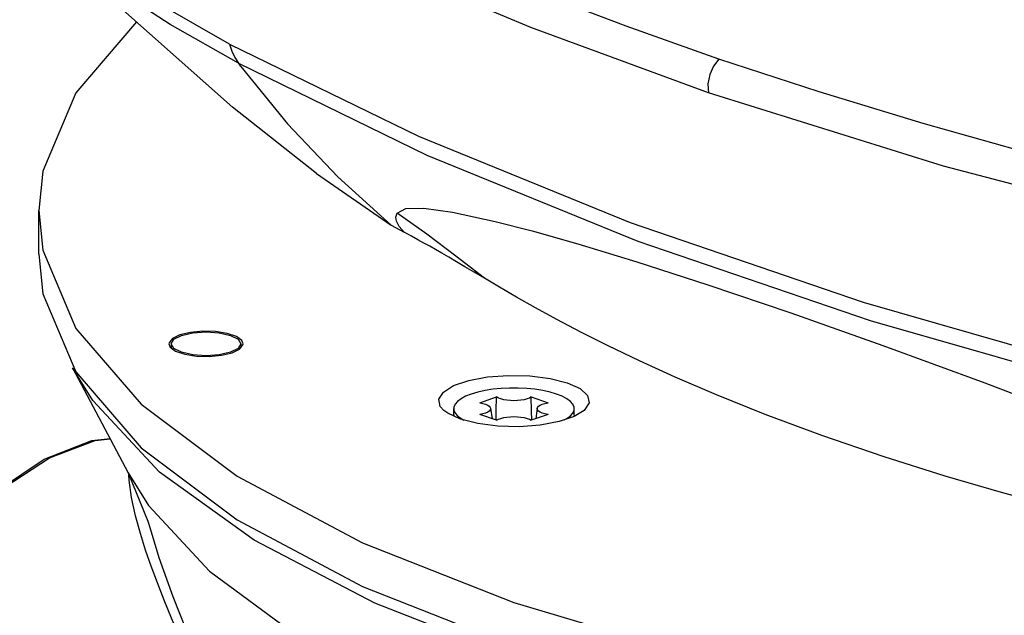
# Model space of a CAD drawing. Extents: x 0 to 420, y 0 to 297.
# Tile 47 of 93: x 329 to 342, y 108 to 116. Entities that reach past the tile are written whole.
import ezdxf

# ---------------------------------------------------------------- set-up
doc = ezdxf.new("R2010")
doc.units = 0
doc.header["$LTSCALE"] = 23.1
doc.layers.get('0').update_dxf_attribs({"linetype": 'CONTINUOUS'})
doc.layers.add('02___PRT_ALL_AXES', color=7, linetype='CONTINUOUS')

msp = doc.modelspace()

# ---------------------------------------------------------------- linework, layer by layer
at = {"color": 9, "linetype": 'CONTINUOUS'}
for p, q in [((338.464, 115.288), (337.265, 115.714)), ((330.815, 109.929), (331.082, 109.503)), ((330.829, 109.834), (330.827, 109.902))]:
    msp.add_line(p, q, dxfattribs=at)
at = {"color": 7, "linetype": 'CONTINUOUS'}
for p, q in [((333.254, 113.803), (334.222, 113.134)), ((331.375, 111.598), (331.409, 111.657)), ((331.409, 111.657), (331.506, 111.707)), ((332.24, 111.657), (332.275, 111.598)), ((331.409, 111.539), (331.375, 111.598)), ((331.375, 111.598), (331.375, 111.546)), ((332.24, 111.539), (332.143, 111.49)), ((332.275, 111.598), (332.24, 111.539)), ((332.275, 111.598), (332.275, 111.548)), ((330.098, 111.288), (330.815, 109.929)), ((335.37, 110.836), (335.587, 110.91)), ((336.035, 110.91), (336.252, 110.836)), ((335.031, 110.674), (335.031, 110.759)), ((335.031, 110.674), (335.033, 110.662)), ((335.587, 110.608), (335.37, 110.682)), ((335.509, 110.763), (335.529, 110.628)), ((336.252, 110.682), (336.035, 110.608)), ((336.113, 110.763), (336.093, 110.628)), ((336.591, 110.674), (336.591, 110.759)), ((331.101, 109.205), (331.101, 109.204))]:
    msp.add_line(p, q, dxfattribs=at)
at = {"color": 9, "linetype": 'CONTINUOUS'}
for points in [[(332.245, 115.233), (331.359, 115.734), (330.53, 116.281), (329.727, 116.899), (328.904, 117.642), (328.704, 117.842)], [(338.33, 114.851), (336.031, 115.695), (334.128, 116.496), (332.406, 117.317)], [(332.129, 115.481), (331.242, 115.99), (330.408, 116.545), (329.598, 117.17)], [(337.265, 115.714), (336.11, 116.156), (335.149, 116.55)], [(332.129, 115.481), (334.574, 114.287), (337.315, 113.169), (340.33, 112.138), (343.596, 111.201), (347.088, 110.365)], [(332.129, 115.481), (332.158, 115.391), (332.197, 115.308), (332.245, 115.233)], [(338.464, 115.288), (338.394, 115.197), (338.345, 115.087), (338.322, 114.967), (338.33, 114.851)], [(351.132, 112.202), (350.209, 112.366), (349.193, 112.555), (348.191, 112.75), (347.095, 112.974), (346.018, 113.206), (344.793, 113.487), (343.594, 113.78), (342.335, 114.109), (341.109, 114.454), (339.764, 114.862), (338.464, 115.288)], [(347.574, 112.399), (344.487, 113.085), (341.372, 113.901), (338.33, 114.851)], [(334.299, 113.291), (334.412, 113.352), (334.644, 113.356), (335.015, 113.305), (335.567, 113.185), (336.046, 113.061), (336.636, 112.893), (337.402, 112.66), (338.322, 112.362), (339.397, 111.998), (340.588, 111.577), (341.907, 111.093), (343.137, 110.623), (344.6, 110.038), (345.802, 109.527)], [(334.39, 113.044), (334.327, 113.119), (334.291, 113.188), (334.284, 113.24), (334.299, 113.291)], [(335.429, 112.447), (335.059, 112.736), (334.682, 113.018), (334.299, 113.291)], [(327.637, 103.406), (327.382, 104.026), (327.238, 104.738), (327.209, 105.512), (327.297, 106.318), (327.499, 107.124), (327.806, 107.9), (328.207, 108.613), (328.686, 109.236), (329.223, 109.745), (329.798, 110.12), (330.389, 110.345), (330.584, 110.368)], [(330.975, 109.142), (330.913, 109.372), (330.861, 109.609), (330.829, 109.834)], [(331.082, 109.503), (331.869, 108.652), (332.972, 107.843)], [(332.763, 104.162), (332.765, 104.417), (332.73, 104.7), (332.66, 105.003), (332.561, 105.322), (332.438, 105.656), (332.295, 106.003), (332.141, 106.353), (331.989, 106.689), (331.845, 107.001), (331.713, 107.289), (331.593, 107.555), (331.482, 107.806), (331.379, 108.045), (331.284, 108.276), (331.195, 108.501), (331.116, 108.716), (331.043, 108.926), (330.975, 109.142)], [(331.101, 109.204), (331.216, 108.829), (331.396, 108.325), (331.587, 107.845), (331.778, 107.39), (331.963, 106.959), (332.139, 106.551), (332.302, 106.161), (332.449, 105.789), (332.576, 105.432), (332.679, 105.088), (332.753, 104.757), (332.791, 104.442), (332.787, 104.156)]]:
    msp.add_lwpolyline(points, dxfattribs=at)
at = {"color": 7, "linetype": 'CONTINUOUS'}
for points in [[(333.254, 113.803), (332.167, 114.666), (329.675, 116.882), (328.704, 117.842)], [(332.245, 115.233), (334.684, 114.042), (337.416, 112.928), (340.422, 111.9), (343.679, 110.966), (347.161, 110.132)], [(332.276, 115.191), (332.267, 115.205), (332.256, 115.219), (332.245, 115.233)], [(332.276, 115.191), (332.881, 114.447), (333.531, 113.76), (334.222, 113.134)], [(334.222, 113.134), (334.278, 113.104), (334.334, 113.074), (334.39, 113.044)], [(335.429, 112.447), (335.298, 112.525), (335.176, 112.597), (335.066, 112.662), (334.966, 112.721), (334.877, 112.772), (334.796, 112.819), (334.72, 112.862), (334.645, 112.904), (334.567, 112.947), (334.484, 112.993), (334.39, 113.044)], [(346.465, 108.673), (346.137, 108.736), (345.777, 108.807), (345.382, 108.888), (344.95, 108.979), (344.477, 109.082), (343.962, 109.201), (343.4, 109.336), (342.789, 109.492), (342.122, 109.674), (341.393, 109.886), (340.603, 110.135), (339.797, 110.411), (339.063, 110.683), (338.432, 110.936), (337.897, 111.166), (337.435, 111.377), (337.032, 111.571), (336.678, 111.75), (336.365, 111.915), (336.088, 112.066), (335.843, 112.205), (335.624, 112.332), (335.429, 112.447)], [(331.506, 111.707), (331.652, 111.741), (331.825, 111.752), (331.997, 111.741), (332.143, 111.707), (332.24, 111.657)], [(332.143, 111.49), (331.997, 111.456), (331.825, 111.444), (331.652, 111.456), (331.506, 111.49), (331.409, 111.539)], [(335.885, 107.505), (334.011, 108.24), (332.447, 109.056), (331.222, 109.936), (330.36, 110.866), (330.098, 111.288)], [(334.903, 110.736), (334.858, 110.787), (334.838, 110.882), (334.897, 110.974), (335.03, 111.058), (335.227, 111.125), (335.47, 111.17), (335.741, 111.19), (336.018, 111.184), (336.278, 111.15), (336.5, 111.094)], [(336.591, 110.759), (336.589, 110.778), (336.573, 110.816), (336.542, 110.852), (336.495, 110.887), (336.435, 110.919), (336.362, 110.948), (336.278, 110.973), (336.185, 110.993), (336.083, 111.009), (335.977, 111.02), (335.867, 111.025), (335.755, 111.025), (335.645, 111.02), (335.538, 111.009), (335.437, 110.993), (335.343, 110.973), (335.259, 110.948)], [(336.5, 111.094), (336.667, 111.018), (336.764, 110.929), (336.783, 110.834), (336.719, 110.736)], [(335.259, 110.948), (335.186, 110.919), (335.126, 110.887), (335.08, 110.852), (335.049, 110.816), (335.033, 110.778), (335.031, 110.759)], [(335.58, 110.611), (335.582, 110.732), (335.587, 110.91)], [(336.035, 110.91), (336.011, 110.896), (335.98, 110.885), (335.943, 110.875), (335.901, 110.868), (335.857, 110.864), (335.811, 110.862), (335.765, 110.864), (335.72, 110.868), (335.679, 110.875), (335.642, 110.885), (335.611, 110.896), (335.587, 110.91)], [(336.042, 110.611), (336.04, 110.732), (336.035, 110.91)], [(335.37, 110.836), (335.409, 110.827), (335.444, 110.817), (335.472, 110.804), (335.492, 110.79), (335.505, 110.775), (335.509, 110.763)], [(336.113, 110.763), (336.117, 110.775), (336.129, 110.79), (336.15, 110.804), (336.178, 110.817), (336.212, 110.827), (336.252, 110.836)], [(335.121, 110.622), (334.955, 110.698), (334.903, 110.736)], [(335.031, 110.759), (335.033, 110.74), (335.049, 110.702), (335.08, 110.666)], [(335.08, 110.666), (335.126, 110.631), (335.164, 110.611)], [(336.719, 110.736), (336.591, 110.658), (336.395, 110.591), (336.152, 110.545), (335.88, 110.525), (335.604, 110.532), (335.344, 110.565), (335.121, 110.622)], [(335.509, 110.763), (335.509, 110.759), (335.505, 110.743), (335.492, 110.728), (335.472, 110.714), (335.444, 110.701), (335.409, 110.691), (335.37, 110.682)], [(335.587, 110.608), (335.611, 110.622), (335.642, 110.633), (335.679, 110.643), (335.72, 110.65), (335.765, 110.654), (335.811, 110.656), (335.857, 110.654), (335.901, 110.65), (335.943, 110.643), (335.98, 110.633), (336.011, 110.622), (336.035, 110.608)], [(336.252, 110.682), (336.212, 110.691), (336.178, 110.701), (336.15, 110.714), (336.129, 110.728), (336.117, 110.743), (336.113, 110.759), (336.113, 110.763)], [(336.463, 110.614), (336.495, 110.631), (336.542, 110.666), (336.573, 110.702), (336.589, 110.74), (336.591, 110.759)], [(336.591, 110.674), (336.59, 110.665), (336.588, 110.657)], [(328.658, 102.409), (328.162, 102.727), (327.748, 103.196), (327.436, 103.799), (327.24, 104.509), (327.169, 105.294), (327.224, 106.121), (327.403, 106.955), (327.697, 107.762), (328.094, 108.51), (328.579, 109.168), (329.132, 109.707), (329.73, 110.105), (330.346, 110.344), (330.582, 110.371)], [(330.815, 109.929), (331.073, 109.3), (331.101, 109.204)]]:
    msp.add_lwpolyline(points, dxfattribs=at)
at = {"layer": '02___PRT_ALL_AXES', "color": 7, "linetype": 'CONTINUOUS'}
for p, q in [((329.66, 113.325), (329.714, 112.812)), ((329.66, 112.761), (329.66, 113.325)), ((329.66, 112.761), (329.714, 112.248)), ((329.714, 112.248), (330.14, 111.234)), ((331.39, 111.668), (331.346, 111.613)), ((331.485, 111.714), (331.39, 111.668)), ((331.622, 111.747), (331.485, 111.714)), ((332.288, 111.641), (332.218, 111.693)), ((331.346, 111.613), (331.345, 111.598)), ((331.345, 111.598), (331.361, 111.556)), ((331.361, 111.556), (331.431, 111.504)), ((332.164, 111.482), (332.26, 111.529)), ((332.26, 111.529), (332.303, 111.584)), ((332.304, 111.598), (332.288, 111.641)), ((332.303, 111.584), (332.304, 111.598)), ((335.811, 108.246), (338.075, 107.575))]:
    msp.add_line(p, q, dxfattribs=at)
for points in [[(330.927, 115.768), (330.14, 114.851), (329.714, 113.837), (329.66, 113.325)], [(329.714, 112.812), (330.14, 111.798), (330.984, 110.815), (332.229, 109.882)], [(332.218, 111.693), (332.1, 111.733), (331.949, 111.757), (331.783, 111.762), (331.622, 111.747)], [(331.431, 111.504), (331.549, 111.464), (331.7, 111.44), (331.866, 111.435), (332.027, 111.45), (332.164, 111.482)], [(330.14, 111.234), (330.984, 110.251), (332.229, 109.319), (333.849, 108.456), (335.811, 107.682)], [(332.229, 109.882), (333.849, 109.02), (335.811, 108.246)]]:
    msp.add_lwpolyline(points, dxfattribs=at)

doc.saveas('drawing.dxf')
